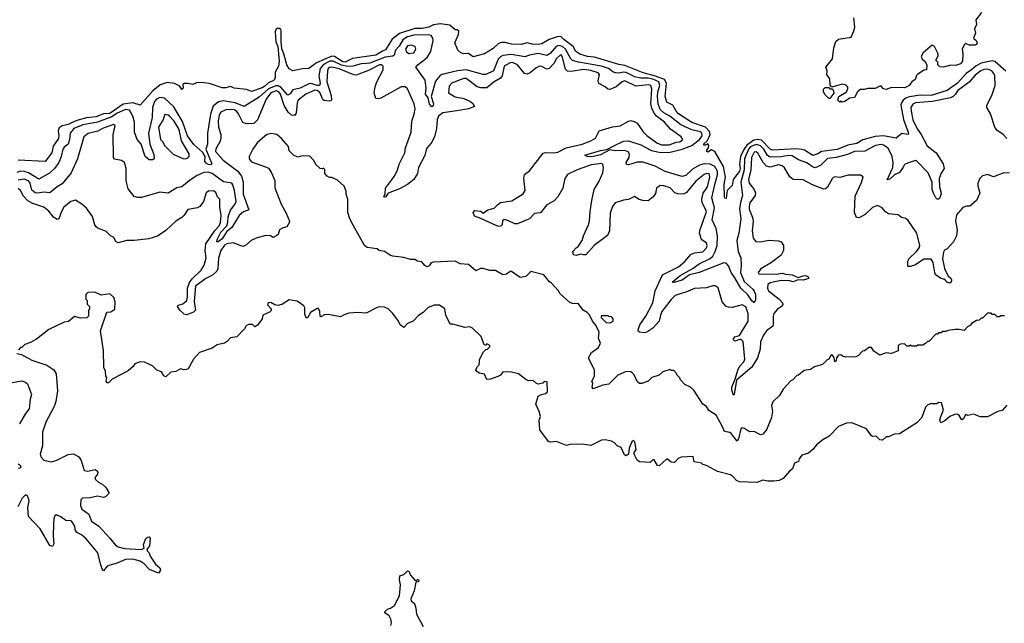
# Model space of a CAD drawing. Extents: x 2210602 to 2357277, y 510288 to 673808.
# Tile 9 of 256: x 2243747 to 2251814, y 535630 to 540575. Entities that reach past the tile are written whole.
import ezdxf

# ---------------------------------------------------------------- set-up
doc = ezdxf.new("R2010")
doc.units = 0

msp = doc.modelspace()

# ---------------------------------------------------------------- linework, layer by layer
at = {"layer": '0CON05XD'}
for points in [[(2251627.5, 540635), (2251580, 540575), (2251586.7, 540535), (2251570.7, 540499.3), (2251576.7, 540465), (2251560, 540425), (2251582.5, 540405), (2251590, 540385), (2251587, 540373), (2251575, 540367.5), (2251525, 540367.5), (2251495, 540380), (2251485, 540370), (2251467.5, 540335), (2251473.3, 540295), (2251470, 540235), (2251455, 540214), (2251415, 540201.2), (2251375, 540203.8), (2251315, 540186.7), (2251285, 540190), (2251270, 540205), (2251268.3, 540228.3), (2251252.5, 540242.5), (2251271.7, 540278.3), (2251272.5, 540295), (2251242.5, 540355), (2251223, 540367), (2251150, 540305), (2251133.8, 540275), (2251141.7, 540251.7), (2251162.5, 540235), (2251180, 540205), (2251176.4, 540163.6), (2251155, 540162.5), (2251102.5, 540127.5), (2251092.9, 540117.1), (2251083.3, 540085), (2251056.7, 540065), (2251033.3, 540035), (2251015, 540024.3), (2250995, 540017.5), (2250889.3, 540020.7), (2250845, 540003.3), (2250825, 540007.5), (2250805, 540030), (2250795, 540030), (2250755, 540012.5), (2250695, 540012.5), (2250665, 540002.5), (2250635, 540002.5), (2250610, 539985), (2250585, 539937.5), (2250545, 539932.5), (2250511.7, 539908.3), (2250485, 539900), (2250472.5, 539907.5), (2250465, 539900), (2250450, 539915), (2250457.5, 539945), (2250519.3, 539980.7), (2250532.5, 540005), (2250531.7, 540021.7), (2250518.8, 540038.8), (2250485, 540047.5), (2250401.7, 540021.7), (2250388.3, 540038.3), (2250385, 540090), (2250360, 540125), (2250362.5, 540155), (2250352.5, 540185), (2250406.2, 540255), (2250416.7, 540345), (2250433, 540397), (2250455, 540416.2), (2250558.3, 540431.7), (2250581.2, 540485), (2250588, 540515), (2250581.7, 540591.7)], [(2251825, 540153.8), (2251735, 540232.2), (2251715, 540238.5), (2251625, 540219.7), (2251583.1, 540196.9), (2251544.3, 540165.7), (2251501.1, 540135), (2251428.8, 540055), (2251345, 539994.7), (2251215, 539955.3), (2251125.8, 539955.8), (2251035, 539943.5), (2251006.4, 539933.6), (2250984.4, 539915), (2250970, 539895), (2250966.5, 539875), (2250986.4, 539756.4), (2251030, 539645), (2251026.2, 539633.8), (2250975, 539642.5), (2250926.7, 539603.3), (2250825, 539622.9), (2250755, 539616.9), (2250655, 539590.4), (2250605, 539559.5), (2250531.6, 539548.4), (2250445, 539512.7), (2250315.3, 539494.7), (2250285, 539475.6), (2250245, 539462.1), (2250175.8, 539505.8), (2250155, 539511.3), (2250105, 539516.3), (2249917.2, 539507.2), (2249895, 539515.5), (2249825, 539587.5), (2249795, 539594.7), (2249761.4, 539588.6), (2249703.8, 539546.2), (2249678.8, 539511.2), (2249651.6, 539455), (2249643.2, 539393.2), (2249648.9, 539355), (2249645.3, 539335), (2249593, 539267), (2249583.2, 539216.8), (2249543.8, 539175), (2249535, 539110), (2249525, 539112.5), (2249521.2, 539125), (2249517.5, 539225), (2249528.6, 539285), (2249512.9, 539372.9), (2249441.2, 539495), (2249415, 539508), (2249385, 539490), (2249377.5, 539495), (2249376.7, 539505), (2249391.2, 539525), (2249393.3, 539545), (2249385, 539557.5), (2249362, 539548), (2249355, 539546.7), (2249348.8, 539555), (2249378.2, 539581.8), (2249396.1, 539615), (2249403.3, 539635), (2249398.7, 539658.7), (2249365, 539694.7), (2249255, 539731.8), (2249145, 539803.5), (2249125.6, 539825), (2249098.8, 539875), (2249049.7, 539899.7), (2249035.6, 539945), (2249046.6, 540055), (2249029.6, 540085), (2248955, 540113.2), (2248855, 540139.2), (2248705, 540201.1), (2248655, 540208.2), (2248455, 540268.9), (2248398.8, 540275), (2248335, 540292.9), (2248303.8, 540313.8), (2248282.9, 540355), (2248205, 540412.1), (2248183.8, 540433.8), (2248157.4, 540437.4), (2248085, 540412.9), (2248025, 540378.1), (2247995, 540372.7), (2247945, 540374.5), (2247905, 540384.3), (2247855, 540372.9), (2247775, 540375.6), (2247725, 540389.4), (2247695, 540389.4), (2247671.1, 540378.9), (2247625, 540340), (2247555.6, 540294.4), (2247461.7, 540271.7), (2247425, 540297.5), (2247385, 540296.7), (2247362.5, 540305), (2247337.5, 540325), (2247313.3, 540385), (2247343.3, 540455), (2247345, 540480), (2247331.7, 540491.7), (2247315, 540492.5), (2247271.7, 540531.7), (2247195, 540541.3), (2247136.5, 540533.5), (2247098, 540515), (2247045, 540501.8), (2246985, 540504.1), (2246858.4, 540461.6), (2246797.5, 540415), (2246745, 540329.2), (2246718.6, 540318.6), (2246665, 540284.1), (2246475, 540257.3), (2246413.4, 540226.6), (2246395, 540229.4), (2246325, 540272.7), (2246303.3, 540276.7), (2246178.1, 540221.9), (2246115, 540174.2), (2246065, 540172.9), (2245985, 540156.2), (2245955, 540172), (2245936.7, 540205), (2245912.5, 540295), (2245895.5, 540335.5), (2245888.9, 540395), (2245890, 540485), (2245886.7, 540495), (2245875, 540502.2), (2245855, 540502.2), (2245844.5, 540495), (2245839.5, 540475), (2245846.9, 540395), (2245861.1, 540355), (2245872.3, 540235), (2245867.3, 540195), (2245839.1, 540145), (2245840.6, 540105), (2245834.4, 540085), (2245824, 540075), (2245789, 540061), (2245755, 540029.4), (2245732.4, 540017.6), (2245645, 539985.7), (2245605, 540003.1), (2245505, 540014.4), (2245475, 540026.5), (2245435, 540016.5), (2245405, 540016.9), (2245301.2, 540051.2), (2245235, 540060), (2245195, 540057.5), (2245165, 540043.3), (2245125, 540053.8), (2245096.7, 540053.3), (2245082.5, 540045), (2245085.9, 540014.1), (2245075, 540002.5), (2245059.3, 540029.3), (2245015, 540053.3), (2244955, 540060), (2244898.7, 540041.3), (2244836.9, 539993.1), (2244735, 539874), (2244675, 539893.9), (2244596.1, 539883.9), (2244485, 539806.4), (2244435, 539804.7), (2244375, 539778.2), (2244295, 539772.5), (2244215, 539749.6), (2244178, 539732), (2244145, 539716.4), (2244094.6, 539705.4), (2244070.9, 539689.1), (2244062.2, 539665), (2244068.6, 539625), (2244065, 539602.5), (2244022.1, 539537.9), (2244009.4, 539485), (2243955, 539413.8), (2243735, 539424.4)], [(2249755, 539545.8), (2249735, 539534.4), (2249718.6, 539515), (2249685.2, 539435), (2249683.7, 539345), (2249655.7, 539245), (2249669.1, 539135), (2249652.2, 539077.8), (2249644.7, 539025), (2249655.4, 538945), (2249638.2, 538825), (2249622.1, 538765), (2249632.3, 538675), (2249654.5, 538625), (2249657.6, 538557.6), (2249651.6, 538505), (2249681.2, 538431.2), (2249755, 538365.8), (2249765, 538350), (2249774.4, 538325), (2249775, 538280), (2249765, 538256.2), (2249745, 538272.2), (2249711.2, 538321.2), (2249654.5, 538375), (2249605, 538459.4), (2249576.4, 538505), (2249555, 538558.9), (2249535, 538580), (2249515, 538584.5), (2249315, 538503.2), (2249235.4, 538484.6), (2249175, 538440.9), (2249105, 538423.1), (2249092.5, 538425), (2249155, 538476.2), (2249265, 538539.1), (2249314.8, 538575.2), (2249405, 538620), (2249425, 538637.1), (2249445, 538675.5), (2249460.7, 538725), (2249463.8, 538805), (2249451.8, 538865), (2249421.2, 538935), (2249440.4, 539035), (2249416.4, 539115), (2249445.9, 539235.9), (2249465.2, 539305), (2249463.8, 539335), (2249442.3, 539372.3), (2249405, 539390.3), (2249355.8, 539394.2), (2249315.7, 539384.3), (2249258.8, 539351.2), (2249205, 539297.8), (2249175, 539290.5), (2249035, 539332.3), (2248953.8, 539375), (2248855, 539408.9), (2248805, 539408.9), (2248735, 539386.9), (2248718.6, 539388.6), (2248714.5, 539405), (2248740, 539445), (2248743.8, 539473.8), (2248731.3, 539491.3), (2248705, 539502.3), (2248625, 539501.7), (2248581.7, 539508.3), (2248505, 539466.8), (2248435, 539451.1), (2248396.7, 539455), (2248377.5, 539465), (2248505, 539502.9), (2248557.5, 539512.5), (2248615, 539541.9), (2248695, 539578.8), (2248735, 539583.8), (2248835, 539551.1), (2248923.8, 539503.8), (2248985, 539489.7), (2249066.6, 539486.6), (2249175.6, 539515), (2249255, 539545.7), (2249317.8, 539595), (2249337.3, 539625), (2249336, 539645), (2249325, 539657.2), (2249255, 539672.1), (2249163.5, 539713.5), (2249074.8, 539784.8), (2249025, 539812.6), (2248995, 539838.2), (2248976.7, 539885), (2248972, 539945), (2248976.4, 539983.6), (2248992, 540035), (2248983.6, 540065), (2248935, 540088.6), (2248895, 540095.8), (2248835, 540096.4), (2248785, 540106.8), (2248765, 540117.2), (2248715, 540143), (2248695, 540146.3), (2248655, 540137.7), (2248629.5, 540139.5), (2248607.5, 540147.5), (2248571.2, 540175), (2248513.9, 540193.9), (2248326.1, 540226.1), (2248275, 540242.2), (2248263.4, 540253.4), (2248220, 540335), (2248195, 540355.9), (2248165, 540363.3), (2248143.2, 540356.8), (2248092.2, 540297.8), (2248065, 540283.1), (2247995, 540297.5), (2247925, 540285.6), (2247885, 540271.1), (2247775, 540289.2), (2247705, 540282.3), (2247685, 540272.1), (2247667.1, 540252.9), (2247629.4, 540155), (2247565, 540125.5), (2247545, 540125.5), (2247405, 540164.7), (2247335, 540156.2), (2247205, 540127.3), (2247188.1, 540115), (2247155, 540071.2), (2247118.8, 539945), (2247137.5, 539885), (2247135, 539870), (2247125, 539861.2), (2247105, 539883.3), (2247092.5, 539935), (2247072.5, 539965), (2247076.9, 540015), (2247069.5, 540079.5), (2246993.3, 540185), (2247012.1, 540207.9), (2247084.6, 540265.4), (2247114.4, 540315), (2247134.3, 540405), (2247132.5, 540425), (2247118.8, 540445), (2247095, 540451.5), (2246975, 540449.2), (2246925, 540435.7), (2246885, 540410.4), (2246855, 540357.9), (2246827.1, 540325), (2246814.3, 540285.8), (2246805, 540276.2), (2246740.9, 540269.1), (2246615, 540220.2), (2246587.5, 540215), (2246545, 540213.6), (2246475.9, 540194.1), (2246435, 540191.1), (2246383.2, 540203.2), (2246315, 540236.1), (2246286.9, 540235), (2246235, 540208.4), (2246208.4, 540175), (2246196.8, 540115), (2246210, 540055), (2246203.4, 540036.6), (2246185, 540036.1), (2246135, 540051.9), (2246115, 540048.7), (2246045, 540014.6), (2245985, 540000), (2245963.1, 539966.9), (2245945, 539957.5), (2245884.9, 540024.9), (2245865, 540034.4), (2245845, 540034.4), (2245785, 540009.1), (2245710.1, 539939.9), (2245585, 539863.1), (2245513.2, 539893.2), (2245415, 539910), (2245375, 539903.5), (2245333.4, 539866.6), (2245311.2, 539801.2), (2245286, 539645), (2245285.5, 539555), (2245273.1, 539515), (2245321.4, 539395), (2245314.3, 539385.7), (2245295, 539387.9), (2245275, 539400), (2245264.7, 539414.7), (2245265.8, 539455), (2245247, 539487), (2245175, 539553.8), (2245122.8, 539625), (2245080.1, 539740.1), (2245010.9, 539860.8), (2244932.9, 539932.9), (2244895, 539938.5), (2244867.8, 539925), (2244852.3, 539905), (2244834.6, 539855), (2244833.2, 539775), (2244803.8, 539645), (2244812.2, 539555), (2244845, 539470), (2244848.8, 539435), (2244835, 539427.5), (2244807.3, 539427.3), (2244774, 539455), (2244741.4, 539555), (2244710.9, 539595), (2244688.2, 539655), (2244688.2, 539735), (2244675, 539784.3), (2244646.5, 539835), (2244615, 539839.5), (2244545, 539809.8), (2244501.3, 539778.7), (2244385, 539734.3), (2244265, 539714.8), (2244190, 539685), (2244159.6, 539645), (2244155.9, 539595), (2244144.7, 539555.3), (2244110.3, 539529.7), (2244100.4, 539515), (2244088.4, 539455), (2244066.9, 539405), (2244032.7, 539357.3), (2243992.2, 539317.8), (2243905, 539270), (2243820.6, 539320.6), (2243782.7, 539332.8), (2243755.4, 539334.6), (2243725, 539323.1)], [(2246935, 540298.8), (2246975, 540303.8), (2246993.3, 540335), (2246987.5, 540355), (2246955, 540367.5), (2246925, 540361.2), (2246908.8, 540335), (2246915, 540312.5), (2246935, 540298.8)], [(2248265, 540151.4), (2248235, 540152.5), (2248218.8, 540168.8), (2248195, 540266.7), (2248185, 540284), (2248175, 540284.2), (2248145, 540257.1), (2248122.5, 540215), (2248085, 540175.7), (2248065, 540170.6), (2248025, 540191.9), (2248005, 540194.4), (2247975, 540179.4), (2247929.8, 540140.2), (2247905, 540129.2), (2247883.8, 540135), (2247825.7, 540205), (2247785, 540224.6), (2247765, 540220.8), (2247716.8, 540193.2), (2247699.2, 540115), (2247686.7, 540095), (2247635, 540066.2), (2247575, 540015.6), (2247525, 540015.7), (2247495, 540024), (2247405, 540092.5), (2247385, 540092.5), (2247335, 540075.6), (2247287.5, 540055), (2247265, 540030), (2247260, 539975), (2247315, 539943.8), (2247385, 539930), (2247440, 539905), (2247459.3, 539889.3), (2247472.5, 539865), (2247423.3, 539845), (2247328.8, 539828.8), (2247215, 539810.8), (2247178.6, 539785), (2247168.4, 539755), (2247161.8, 539685), (2247145.8, 539615), (2247117.3, 539562.7), (2247080.5, 539519.5), (2247066.5, 539463.5), (2247015.7, 539365), (2247007.1, 539315), (2246977.5, 539265), (2246925.7, 539224.3), (2246859.5, 539190.5), (2246766.4, 539153.6), (2246746.4, 539123.6), (2246735, 539120), (2246730, 539125), (2246741.7, 539148.3), (2246744, 539195), (2246817.8, 539292.2), (2246842.5, 539345), (2246855, 539392.5), (2246902, 539485), (2246909.2, 539525), (2246954.3, 539655), (2246960, 539745), (2246979.5, 539800.5), (2246987.8, 539845), (2246978.9, 539885), (2246925, 540007.5), (2246905, 540026.2), (2246872.5, 540025), (2246705, 539933.3), (2246685, 539927.5), (2246665, 539930), (2246652.5, 539975), (2246660, 540025), (2246673.8, 540065), (2246725.8, 540165), (2246723.8, 540195), (2246707.5, 540205), (2246695, 540204.2), (2246605, 540158.1), (2246505, 540121.2), (2246485, 540123.8), (2246365, 540171.8), (2246305, 540186.6), (2246286.6, 540183.4), (2246275, 540174.2), (2246267.9, 540155), (2246262.5, 540065), (2246299.6, 539955), (2246300.8, 539915), (2246285, 539908.5), (2246242.2, 539912.2), (2246231.5, 539921.5), (2246205, 539977.9), (2246185, 539995.3), (2246165, 539997.5), (2246090.8, 539965), (2246030, 539915), (2246020.5, 539895), (2246011.9, 539808.1), (2245999.2, 539790.8), (2245975, 539792.2), (2245947, 539817), (2245913.2, 539873.2), (2245885, 539966.4), (2245869.1, 539985), (2245848.3, 539991.7), (2245805, 539976.1), (2245767.8, 539925), (2245694.3, 539755), (2245665, 539724.2), (2245605, 539722), (2245575, 539734), (2245540, 539805), (2245525, 539823.6), (2245505, 539836), (2245475, 539840.7), (2245435, 539836.9), (2245395, 539818.1), (2245382.5, 539795), (2245373.5, 539745), (2245376.5, 539695), (2245393.9, 539635), (2245395, 539602.5), (2245387.8, 539575), (2245353.5, 539516.5), (2245352.4, 539495), (2245413.2, 539423.2), (2245478.6, 539375), (2245535.7, 539335), (2245563.7, 539293.7), (2245578.4, 539245), (2245578.5, 539145), (2245623.8, 539016.2), (2245579.5, 539000.5), (2245545, 538970), (2245485, 538871.5), (2245442.1, 538837.9), (2245405, 538778.9), (2245374, 538754), (2245361.2, 538755), (2245363.8, 538775), (2245395, 538835.5), (2245442.9, 538887.1), (2245453.5, 538916.5), (2245455, 538960.8), (2245475, 539014.4), (2245509.3, 539060.7), (2245519.4, 539085), (2245507.7, 539175), (2245493.2, 539223.2), (2245484.7, 539234.7), (2245417.1, 539247.1), (2245325, 539315.5), (2245290, 539325), (2245255, 539322.5), (2245195, 539297.1), (2245135, 539256.2), (2245075, 539206.7), (2245035, 539196.7), (2244965, 539153.3), (2244895, 539162.5), (2244745, 539118), (2244715, 539118), (2244686.4, 539126.4), (2244635, 539190), (2244618.8, 539255), (2244620, 539355), (2244606.2, 539405), (2244582.3, 539422.3), (2244525, 539433.3), (2244516.1, 539446.1), (2244513.8, 539635), (2244530, 539705), (2244515, 539715.8), (2244425, 539682.9), (2244388.8, 539661.2), (2244307, 539643), (2244273.3, 539615), (2244221.4, 539435), (2244169.7, 539320.3), (2244095, 539230), (2244055, 539206.2), (2243994.1, 539155.9), (2243945, 539163.5), (2243895, 539154.3), (2243875, 539157.5), (2243847.9, 539177.9), (2243834.4, 539235), (2243819.2, 539255), (2243785, 539267.3), (2243735, 539261.6)], [(2251855, 539317.5), (2251810.7, 539319.3), (2251725, 539287.5), (2251675, 539307.5), (2251633.6, 539296.4), (2251612.5, 539275), (2251597.5, 539235), (2251596.7, 539215), (2251612.5, 539155), (2251587, 539093), (2251531.7, 539048.3), (2251505, 539047.5), (2251475, 539037.5), (2251422.3, 538977.7), (2251413.8, 538925), (2251426.4, 538853.6), (2251422.5, 538805), (2251397.5, 538755), (2251345, 538697.5), (2251324.1, 538685.9), (2251315, 538670), (2251308, 538615), (2251324.4, 538535.6), (2251354.7, 538474.7), (2251375, 538458.9), (2251382, 538445), (2251379.2, 538425), (2251365, 538416.8), (2251345.6, 538425), (2251325.3, 538445.3), (2251296.1, 538456.1), (2251250.6, 538485), (2251243.1, 538503.1), (2251231.9, 538585), (2251215, 538612.5), (2251155, 538614.3), (2251085, 538567.8), (2251045, 538552.5), (2251022, 538552), (2251023.1, 538595), (2251032.7, 538617.3), (2251093.8, 538675), (2251116.2, 538705), (2251122.5, 538725), (2251097.5, 538825), (2251025, 538930), (2251007, 538947), (2250970, 538955), (2250945, 538977.5), (2250865, 538983.3), (2250840.7, 539000.7), (2250812.5, 539035), (2250775, 539052.5), (2250735, 539036.7), (2250675, 538980), (2250645, 538962.5), (2250625, 538952.5), (2250603.3, 538953.3), (2250587.5, 538995), (2250591.7, 539128.3), (2250645, 539240), (2250657, 539287), (2250635, 539302.5), (2250535, 539301.2), (2250465, 539281.2), (2250425, 539286.7), (2250405, 539276.7), (2250365, 539203.3), (2250349.5, 539190.5), (2250335, 539188), (2250242.4, 539222.4), (2250165, 539264), (2250085, 539266), (2250057.6, 539287.6), (2250011.7, 539361.7), (2249995, 539378.8), (2249965, 539385.5), (2249895, 539367.8), (2249865, 539375.6), (2249838.6, 539405), (2249795, 539481.2), (2249782, 539492), (2249765, 539488.8), (2249743.1, 539445), (2249736.7, 539345), (2249716.9, 539265), (2249722.5, 539235), (2249764, 539185), (2249776.2, 539155), (2249772, 539135), (2249729.4, 539075), (2249722.2, 539045), (2249723.8, 539023.8), (2249751.9, 538955), (2249757.1, 538925), (2249748, 538845), (2249756.1, 538786.1), (2249777, 538757), (2249815, 538756.2), (2249885, 538768.8), (2249963, 538763), (2249986.7, 538755), (2250003.3, 538725), (2250003.3, 538685), (2249986.7, 538645), (2249905, 538586.2), (2249820, 538535), (2249797.5, 538505), (2249803.6, 538493.6), (2249945, 538490.8), (2249995, 538498.8), (2250025, 538489.2), (2250075, 538484.3), (2250125, 538462.5), (2250165, 538477.1), (2250185, 538478.1), (2250205, 538470), (2250213.3, 538455), (2250165, 538440.8), (2250125, 538443.3), (2250085, 538426.9), (2250054.5, 538434.5), (2249985, 538437.5), (2249895, 538418.1), (2249877.5, 538405), (2249874, 538375), (2249882.7, 538352.7), (2249970, 538285), (2249996.1, 538256.1), (2249999.3, 538240.7), (2249987.5, 538225), (2249955, 538203.8), (2249925, 538167.5), (2249918.8, 538145), (2249921.2, 538085), (2249916.7, 538065), (2249865, 538026.7), (2249840.7, 537989.3), (2249815.6, 537935), (2249813.1, 537875), (2249791.9, 537805), (2249745, 537728.6), (2249619.3, 537620.7), (2249600, 537505), (2249595, 537500), (2249580.5, 537540.5), (2249582.5, 537565), (2249610, 537630), (2249630, 537705), (2249644.4, 537735), (2249678.4, 537771.6), (2249687.9, 537795), (2249675, 537940), (2249655, 537956.7), (2249605, 537942), (2249593.3, 537955), (2249605, 537976), (2249645, 537987.5), (2249714.3, 538105.7), (2249716.2, 538165), (2249695, 538223.8), (2249665, 538238), (2249585, 538218), (2249555, 538218.8), (2249535, 538226.2), (2249502, 538265), (2249468.3, 538378.3), (2249446.1, 538396.1), (2249425, 538396), (2249375, 538378.8), (2249275, 538374.2), (2249205, 538342.5), (2249165, 538331.4), (2249116, 538315), (2249085, 538282.9), (2249009.2, 538185), (2248995.8, 538155), (2248985.5, 538105), (2248935, 538047.8), (2248885, 538015.6), (2248865, 538009.5), (2248825.8, 538015.8), (2248815, 538023.3), (2248814.3, 538035), (2248828.4, 538075), (2248877.3, 538145), (2248934.5, 538255), (2248954, 538355), (2249013.8, 538485), (2249145, 538550), (2249196.9, 538595), (2249245, 538651.4), (2249275, 538665.7), (2249345, 538672), (2249373.3, 538705), (2249378.8, 538725), (2249373.3, 538745), (2249333.1, 538773.1), (2249315.8, 538825), (2249320.6, 538855), (2249345.7, 538924.3), (2249373.1, 539005), (2249338.8, 539078.8), (2249334.6, 539105.4), (2249347, 539153), (2249383.3, 539205), (2249402.5, 539285), (2249395, 539313.3), (2249375, 539315.7), (2249353.4, 539306.6), (2249287.3, 539252.7), (2249209.7, 539160.3), (2249185, 539146.2), (2249135, 539147.5), (2249115, 539157.5), (2249075, 539196.7), (2249025, 539213.3), (2248993.9, 539216.1), (2248963.3, 539195), (2248955, 539150), (2248936.1, 539123.9), (2248895, 539092.5), (2248853, 539093), (2248823, 539103), (2248785, 539127.5), (2248735, 539102.5), (2248695, 539096.7), (2248626.4, 539073.6), (2248604.1, 539045.9), (2248585, 538990), (2248580, 538845), (2248563.9, 538806.1), (2248453.3, 538725), (2248385, 538650), (2248365, 538647.5), (2248345, 538653.3), (2248305, 538642.5), (2248285, 538650), (2248278.8, 538675), (2248306.4, 538706.4), (2248322.4, 538717.6), (2248355.6, 538765), (2248366.2, 538805), (2248408, 538895), (2248416, 538925), (2248420, 539005), (2248434.2, 539095), (2248454.2, 539185), (2248495, 539253.3), (2248525, 539320), (2248530, 539365), (2248525, 539390), (2248516.4, 539396.4), (2248430, 539385), (2248314.1, 539345.9), (2248235, 539307.5), (2248212.5, 539275), (2248197.5, 539195), (2248156.4, 539123.6), (2248125, 539090), (2248065, 539057.5), (2248015, 538993.3), (2247965, 538986.7), (2247925, 538943.3), (2247825, 538903.8), (2247805, 538904), (2247745, 538931.2), (2247715, 538937.5), (2247703.3, 538926.7), (2247701.2, 538895), (2247692.5, 538885), (2247675, 538881.4), (2247655, 538885.8), (2247525, 538947.5), (2247472.5, 538965), (2247462.5, 538995), (2247475, 539012.5), (2247525, 539007.5), (2247545, 538990), (2247582.3, 539017.7), (2247635, 539030), (2247660.5, 539059.5), (2247685, 539076.2), (2247779.5, 539090.5), (2247872.1, 539147.9), (2247889.2, 539175), (2247878, 539275), (2247884.1, 539305.9), (2247925, 539337.5), (2248035, 539481.2), (2248055, 539486), (2248125, 539483.8), (2248155, 539491.2), (2248225, 539524.3), (2248354.4, 539555.6), (2248425, 539582.5), (2248463.3, 539605), (2248495, 539666), (2248605, 539698), (2248665.7, 539704.3), (2248735, 539743.8), (2248755, 539748.8), (2248781.7, 539741.7), (2248805, 539726.7), (2248825, 539700), (2248855, 539656.7), (2248885.7, 539625.7), (2248965.9, 539565.9), (2249005, 539550), (2249069.3, 539550.7), (2249125, 539572.5), (2249155, 539573.8), (2249180, 539595), (2249166.7, 539615), (2249078.5, 539678.5), (2249029.2, 539735), (2248965.4, 539785.4), (2248947.6, 539807.6), (2248927.3, 539847.3), (2248919.1, 539885), (2248927, 540007), (2248918.8, 540035), (2248895, 540040.6), (2248795, 540030), (2248705, 540073.8), (2248683.3, 540065), (2248634.2, 540025.8), (2248582.3, 540002.3), (2248565, 540006.2), (2248543.3, 540025), (2248491.3, 540051.3), (2248487.1, 540075), (2248496.9, 540125), (2248485, 540140.6), (2248425, 540158.8), (2248365, 540167.5), (2248265, 540151.4)], [(2251833.1, 539603.1), (2251803.9, 539633.9), (2251751.2, 539671.2), (2251735.9, 539695.9), (2251700.8, 539805), (2251669.2, 539855), (2251671.4, 539875), (2251712.1, 539955), (2251740, 540035), (2251736.2, 540115), (2251728.5, 540135), (2251711.1, 540155), (2251675, 540169.4), (2251645, 540165.8), (2251620, 540155), (2251575, 540121.2), (2251525, 540062.7), (2251433.5, 539995), (2251413.1, 539965), (2251395.4, 539944.6), (2251373.7, 539936.3), (2251225, 539904.7), (2251085, 539892.9), (2251065, 539881.9), (2251049.1, 539855), (2251049.2, 539825), (2251064, 539755), (2251096.4, 539686.4), (2251133.8, 539635), (2251182.8, 539542.8), (2251256, 539485), (2251314, 539395), (2251320, 539355), (2251295, 539317.5), (2251280, 539275), (2251282.2, 539205), (2251295.4, 539155), (2251284.2, 539115), (2251275, 539104.3), (2251263.8, 539105), (2251252.5, 539115), (2251233.1, 539153.1), (2251222, 539185), (2251223.1, 539245), (2251189.4, 539319.4), (2251095, 539418.8), (2251085, 539421.2), (2251019.3, 539400.7), (2250995, 539387.5), (2250984.3, 539365.7), (2250955.5, 539324.5), (2250914.5, 539305.5), (2250875, 539268), (2250855, 539263.3), (2250900, 539365), (2250902.5, 539405), (2250895.7, 539455), (2250861.7, 539521.7), (2250825, 539547.1), (2250805, 539552.9), (2250758.8, 539545), (2250671.7, 539498.3), (2250585.4, 539494.6), (2250528.4, 539471.6), (2250435, 539447.3), (2250365, 539437.2), (2250308.7, 539381.3), (2250265, 539361.2), (2250240.9, 539370.8), (2250195, 539403.8), (2250126.4, 539426.3), (2250075, 539459.7), (2250045, 539462.5), (2249985, 539451.9), (2249895, 539448.1), (2249872.3, 539462.3), (2249842.6, 539515), (2249815, 539543), (2249785, 539552.3), (2249755, 539545.8)], [(2250385, 539930), (2250375, 539930), (2250345, 539960), (2250332.5, 539985), (2250333, 540007), (2250345, 540020), (2250375, 540020), (2250385, 540010), (2250405, 540010), (2250415, 539990), (2250416.1, 539973.9), (2250385, 539930)], [(2245105, 539436), (2245125, 539443.3), (2245136.2, 539455), (2245136.2, 539475), (2245072.4, 539582.4), (2245055, 539675.6), (2245012.5, 539745), (2244975, 539786), (2244965, 539794), (2244935, 539797.5), (2244921.7, 539758.3), (2244884.4, 539695), (2244902, 539595), (2244920, 539575), (2244934.2, 539544.2), (2245005, 539474), (2245085, 539437.5), (2245105, 539436)], [(2251815, 538150), (2251785, 538150), (2251775, 538140), (2251755, 538140), (2251735, 538160), (2251715, 538160), (2251705, 538170), (2251675, 538170), (2251635, 538130), (2251625, 538130), (2251607, 538113), (2251585, 538110), (2251545, 538087.5), (2251536.4, 538073.6), (2251510.7, 538059.3), (2251485, 538027.5), (2251445, 538037.5), (2251415, 538037.5), (2251355, 538030), (2251335, 538020), (2251305, 538020), (2251295, 538010), (2251275, 538010), (2251265, 538000), (2251251.7, 537998.3), (2251195, 537940), (2251185, 537940), (2251168.3, 537921.7), (2251145, 537910), (2251105, 537910), (2251095, 537900), (2251055, 537900), (2251045, 537910), (2251035, 537900), (2251015, 537900), (2250995, 537920), (2250963, 537917), (2250943, 537907), (2250945, 537862.5), (2250888.3, 537841.7), (2250845, 537846.7), (2250795, 537827.5), (2250745, 537860), (2250725, 537890), (2250705, 537890), (2250668.3, 537861.7), (2250651.7, 537858.3), (2250620, 537825), (2250597, 537813), (2250515, 537810), (2250488.3, 537818.3), (2250475, 537830), (2250455, 537827.5), (2250437.5, 537805), (2250435, 537780), (2250425, 537773.3), (2250420, 537805), (2250405, 537827.5), (2250395, 537830), (2250376.4, 537793.6), (2250360, 537785), (2250325, 537750), (2250258.3, 537731.7), (2250225, 537710), (2250175, 537700), (2250127, 537663), (2250115, 537660), (2250080, 537625), (2250063.6, 537616.4), (2250001.7, 537548.3), (2249973, 537497), (2249917.5, 537445), (2249907.5, 537415), (2249914, 537365), (2249906, 537315), (2249865.9, 537214.1), (2249835, 537180), (2249815, 537173.3), (2249765, 537202.5), (2249725, 537197.5), (2249685, 537226.7), (2249665, 537230), (2249655, 537222.5), (2249635, 537140), (2249625, 537121.2), (2249575, 537186.2), (2249565, 537193.8), (2249520.5, 537200.5), (2249501.2, 537245), (2249453.3, 537335), (2249392.7, 537372.7), (2249373.3, 537405), (2249343.3, 537425), (2249269.5, 537539.5), (2249243.6, 537563.6), (2249197, 537587), (2249160, 537625), (2249155, 537640), (2249130, 537665), (2249130, 537675), (2249105, 537700), (2249085, 537700), (2249075, 537710), (2249015, 537690), (2248985, 537662.5), (2248925, 537642.5), (2248896.1, 537613.9), (2248843.6, 537593.6), (2248825, 537593.8), (2248805, 537610), (2248781.2, 537665), (2248765, 537683.3), (2248755, 537690), (2248715, 537692.5), (2248647.7, 537662.3), (2248575, 537590), (2248525, 537580), (2248445, 537550), (2248437.5, 537565), (2248442.5, 537595), (2248433.3, 537615), (2248457.5, 537655), (2248457.5, 537705), (2248406.2, 537805), (2248432, 537848), (2248490.3, 537889.7), (2248506.2, 537925), (2248488.8, 537965), (2248494, 538015), (2248487.5, 538035), (2248465.8, 538075.8), (2248441.2, 538105), (2248416.4, 538156.4), (2248396.1, 538176.1), (2248362.5, 538195), (2248326.1, 538246.1), (2248275, 538250), (2248255, 538257.5), (2248175, 538330), (2248162.5, 538355), (2248105, 538417.5), (2248087, 538427), (2248040, 538485), (2247935, 538513.3), (2247895, 538470), (2247846.4, 538463.6), (2247775, 538512.5), (2247765, 538512.5), (2247735, 538491.2), (2247706.1, 538486.1), (2247645, 538520), (2247595, 538520), (2247545, 538536.7), (2247523.6, 538536.4), (2247485, 538517.5), (2247425, 538570), (2247355, 538573.8), (2247315, 538596.7), (2247135, 538590), (2247117, 538583), (2247101.7, 538558.3), (2247085, 538550), (2247065, 538560), (2247040.7, 538590.7), (2247005, 538597.5), (2246985, 538610), (2246949.3, 538609.3), (2246895, 538626.2), (2246805, 538636.7), (2246785, 538642.5), (2246737, 538677), (2246693, 538683), (2246675, 538697.5), (2246595, 538708), (2246572.5, 538725), (2246478.3, 538891.7), (2246452, 538945), (2246436.7, 538995), (2246436.7, 539105), (2246422.5, 539145), (2246421.7, 539171.7), (2246405, 539210), (2246350.7, 539260.7), (2246305, 539282.5), (2246285, 539282.5), (2246265, 539292.5), (2246247.5, 539315), (2246248.3, 539348.3), (2246235, 539360), (2246227.5, 539352.5), (2246210, 539355), (2246175, 539386.2), (2246155, 539423.3), (2246125, 539456.2), (2246065, 539458.8), (2246025, 539450), (2245990, 539465), (2245955, 539500), (2245950, 539535), (2245893, 539603), (2245855, 539633.3), (2245807, 539643), (2245775, 539633.3), (2245755, 539620), (2245693.3, 539565), (2245656.7, 539515), (2245626.7, 539455), (2245627.5, 539435), (2245645, 539410), (2245760.7, 539370.7), (2245785, 539357.5), (2245806.1, 539326.1), (2245836.4, 539256.4), (2245838.3, 539198.3), (2245890, 539065), (2245930.7, 538990.7), (2245957.5, 538925), (2245957.5, 538915), (2245935, 538877.5), (2245905, 538871.2), (2245875, 538853.3), (2245863.9, 538816.1), (2245855, 538806.7), (2245825, 538790), (2245803.3, 538803.3), (2245765, 538806.7), (2245683.6, 538786.4), (2245642.5, 538765), (2245597.5, 538725), (2245575, 538716.7), (2245495, 538746.2), (2245445, 538740), (2245425, 538726.7), (2245395.4, 538685), (2245375, 538620.8), (2245369.2, 538535), (2245362.2, 538515), (2245326.5, 538483.5), (2245272.7, 538455), (2245188, 538392), (2245175.4, 538265.4), (2245188.8, 538195), (2245172.1, 538177.9), (2245131.4, 538161.4), (2245115, 538157.8), (2245095, 538162.5), (2245058.1, 538195), (2245040, 538225), (2245047.5, 538235), (2245085, 538246.5), (2245115.5, 538275), (2245122.7, 538305), (2245122.4, 538375), (2245138.9, 538421.1), (2245162.2, 538455), (2245235, 538523.8), (2245257.9, 538565), (2245275.3, 538625.3), (2245266.7, 538683.3), (2245271.5, 538738.5), (2245349.6, 538850.4), (2245381.3, 538885), (2245393.3, 538913.3), (2245397.5, 538975), (2245387, 539037), (2245387.5, 539105), (2245367.5, 539125), (2245355, 539160), (2245335, 539172.5), (2245295, 539170), (2245275, 539157.5), (2245254, 539085), (2245224.1, 539045.9), (2245205, 539033.8), (2245125, 539020), (2245095, 538972.5), (2245076.7, 538955), (2245026.2, 538925), (2244945, 538849.2), (2244875, 538801.2), (2244805, 538780), (2244685, 538766.7), (2244623.9, 538766.1), (2244555, 538746.2), (2244535, 538756.7), (2244515, 538792.5), (2244492.5, 538805), (2244455, 538840), (2244386.4, 538866.4), (2244375, 538877.5), (2244363.8, 538895), (2244345, 538962.5), (2244295, 539030), (2244256.7, 539065), (2244205, 539096.2), (2244166.7, 539085), (2244110.2, 539039.8), (2244088.9, 539005), (2244068.8, 538945), (2244055, 538938.8), (2244025, 538956.7), (2243986.7, 539006.7), (2243945, 539038), (2243855, 539069.2), (2243815, 539091.4), (2243779, 539129), (2243755, 539175.8), (2243735, 539192.5)], [(2250455, 537243.3), (2250377.7, 537162.3), (2250326.4, 537133.6), (2250275, 537092.5), (2250245, 537052.5), (2250210, 537025), (2250153.6, 537006.4), (2250132.3, 536977.7), (2250126.7, 536955), (2250095, 536942.5), (2250077.5, 536895), (2250055, 536877.5), (2250003, 536817), (2249969.3, 536800.7), (2249925, 536793.3), (2249876.4, 536793.6), (2249835, 536803.3), (2249785, 536784), (2249645, 536790), (2249619.3, 536799.3), (2249585.9, 536835.9), (2249570, 536845), (2249464.1, 536874.1), (2249375, 536922.5), (2249345, 536930), (2249331.7, 536941.7), (2249273, 536953), (2249265, 536997.5), (2249165, 536990), (2249141.2, 536978.8), (2249117.7, 536952.3), (2249105, 536946.2), (2249085, 536951.2), (2249055, 536973.3), (2249045, 536973.3), (2248985, 536920), (2248973.6, 536923.6), (2248945, 536970), (2248935, 536970), (2248911.7, 536948.3), (2248825, 536953.3), (2248805, 536967.5), (2248780, 537015), (2248780.5, 537029.5), (2248796.7, 537055), (2248787.3, 537117.3), (2248775, 537128.8), (2248762.1, 537117.9), (2248739.2, 537065), (2248735.8, 537015), (2248715, 537002.5), (2248700.8, 537010.8), (2248675, 537070), (2248643, 537083), (2248619.3, 537109.3), (2248595, 537122.5), (2248545, 537133.3), (2248515, 537130), (2248425, 537086.7), (2248355, 537098.8), (2248315, 537093.8), (2248265, 537096.7), (2248227, 537087), (2248145, 537118.8), (2248095, 537113.8), (2248079.3, 537119.3), (2248007.5, 537215), (2248003.6, 537293.6), (2248013.3, 537325), (2248003.3, 537365), (2247976.7, 537425), (2247995, 537490), (2248015, 537502.5), (2248055, 537512.5), (2248070, 537525), (2248068.3, 537608.3), (2248045, 537610), (2248031.7, 537598.3), (2247995, 537590), (2247980, 537595), (2247955, 537620), (2247915, 537617.5), (2247895, 537627.5), (2247835, 537673.3), (2247775, 537686.7), (2247705, 537690), (2247686.4, 537663.6), (2247665, 537652.5), (2247605, 537630), (2247575, 537627.5), (2247555, 537670), (2247515, 537680), (2247491.7, 537691.7), (2247483, 537703), (2247495, 537730), (2247511.7, 537748.3), (2247513, 537773), (2247515, 537790), (2247547.5, 537855), (2247565, 537872.5), (2247580, 537875), (2247600, 537895), (2247600, 537905), (2247575, 537920), (2247565, 537910), (2247551.7, 537911.7), (2247528.3, 537978.3), (2247457, 538047), (2247435, 538057.5), (2247395, 538052.5), (2247295, 538080), (2247275, 538080), (2247238.8, 538155), (2247230, 538205), (2247187, 538237), (2247143.6, 538236.4), (2247095, 538217.5), (2247053, 538177), (2247015, 538152.5), (2246970, 538105), (2246925, 538087.5), (2246895, 538052.5), (2246865, 538074), (2246850.8, 538105), (2246805, 538168.8), (2246765, 538207.5), (2246735, 538220), (2246695, 538222.5), (2246675, 538217.5), (2246585, 538170), (2246515, 538176.7), (2246445, 538170), (2246405, 538157.5), (2246375, 538140), (2246275, 538160), (2246243.6, 538156.4), (2246215, 538140), (2246210, 538145), (2246207.5, 538185), (2246195, 538210), (2246185, 538210), (2246130, 538175), (2246105, 538132.5), (2246095, 538132.5), (2246083.6, 538163.6), (2246082.5, 538215), (2246075, 538230), (2246021.7, 538268.3), (2245955, 538280), (2245900, 538245), (2245865, 538232.5), (2245838.3, 538238.3), (2245805, 538257.5), (2245783.9, 538256.1), (2245778.3, 538238.3), (2245807, 538207), (2245807, 538193), (2245795, 538180), (2245740, 538155), (2245732.5, 538125), (2245695, 538072.5), (2245675, 538060), (2245655, 538077.5), (2245623, 538077), (2245603.6, 538066.4), (2245587.7, 538042.3), (2245525, 537977.5), (2245475, 537970), (2245449.7, 537940.3), (2245425, 537923.8), (2245365, 537912.5), (2245325, 537883.3), (2245221.2, 537848.8), (2245172.5, 537795), (2245126.2, 537715), (2245115, 537708.8), (2245095, 537706), (2245065, 537716), (2245027.3, 537692.7), (2244985, 537688), (2244945, 537648.8), (2244927.3, 537657.3), (2244909.4, 537689.4), (2244870, 537705), (2244835, 537740), (2244768.8, 537768.8), (2244735, 537771.2), (2244690, 537755), (2244676.4, 537733.6), (2244635, 537697.5), (2244505, 537630), (2244475, 537600), (2244465, 537600), (2244455, 537610), (2244460, 537645), (2244452.5, 537655), (2244450, 537695), (2244437.5, 537725), (2244433.3, 537865), (2244410, 538025), (2244461.7, 538178.3), (2244495, 538182.5), (2244526.1, 538203.9), (2244530, 538265), (2244518.3, 538298.3), (2244485, 538330), (2244415, 538317.5), (2244361.7, 538341.7), (2244305, 538340), (2244290, 538325), (2244290, 538285), (2244300, 538275), (2244300, 538245), (2244320, 538225), (2244320, 538205), (2244310, 538195), (2244310, 538145), (2244298.3, 538131.7), (2244245, 538130), (2244195, 538142.5), (2244146.7, 538103.3), (2244113, 538097), (2243985, 538037.5), (2243885, 537957.5), (2243835, 537930), (2243790, 537915), (2243765, 537890), (2243755, 537890), (2243738.3, 537871.7)], [(2248585, 538092.5), (2248610, 538105), (2248610, 538125), (2248595, 538140), (2248573, 538143), (2248565, 538150), (2248511.7, 538148.3), (2248510, 538135), (2248552.5, 538095), (2248585, 538092.5)], [(2243725, 537840), (2243761.7, 537831.7), (2243847.5, 537785), (2243970, 537745), (2244027.4, 537707.4), (2244045.8, 537675), (2244058.1, 537535), (2244043, 537447), (2244028.8, 537405), (2243962.4, 537277.6), (2243934.4, 537195), (2243934.2, 537085), (2243913.9, 537016.1), (2243920, 536995), (2243945, 536967.5), (2244005, 536952.5), (2244045, 536962.5), (2244145, 537012.5), (2244189.3, 537019.3), (2244232.5, 536995), (2244250, 536965), (2244275, 536882.5), (2244305, 536877.5), (2244365, 536888.8), (2244385, 536876.7), (2244388.6, 536865), (2244383.1, 536846.9), (2244363.8, 536825), (2244369.3, 536809.3), (2244392.5, 536785), (2244430, 536765), (2244453, 536743), (2244480, 536695), (2244450, 536665), (2244435, 536660), (2244385, 536672.5), (2244325, 536656.5), (2244262.5, 536655), (2244247.7, 536642.3), (2244245.7, 536595), (2244255.8, 536565), (2244313.1, 536525), (2244335, 536466.2), (2244395.5, 536425.5), (2244485, 536328), (2244530.9, 536270.9), (2244555, 536255.8), (2244605, 536244), (2244743.9, 536233.9), (2244767.5, 536245), (2244762, 536275), (2244781.2, 536325), (2244795, 536336.7), (2244808.3, 536338.3), (2244817.5, 536325), (2244811.2, 536265), (2244790, 536235), (2244792.5, 536225), (2244806.7, 536206.7), (2244815, 536180), (2244860, 536115), (2244894.1, 536084.1), (2244900, 536065), (2244885, 536040), (2244811.7, 536071.7), (2244767, 536117), (2244735, 536138.8), (2244675, 536155.7), (2244615, 536152.5), (2244545, 536122.5), (2244485, 536107.5), (2244465, 536097.5), (2244435, 536060), (2244425, 536070), (2244411.2, 536105), (2244387.3, 536207.3), (2244291.7, 536321.7), (2244254.1, 536354.1), (2244214.6, 536374.6), (2244203.1, 536395), (2244198.9, 536425), (2244175, 536464), (2244165, 536470), (2244125, 536472.5), (2244085, 536502.5), (2244045, 536517.5), (2244035, 536510), (2244026.7, 536485), (2244024, 536445), (2244022, 536345), (2244028.3, 536281.7), (2244015, 536260), (2243995, 536267.5), (2243916.2, 536405), (2243818.8, 536505), (2243813.3, 536575), (2243826.2, 536635), (2243812.5, 536675), (2243795, 536682.5), (2243766.7, 536655), (2243732.5, 536585)], [(2243686.3, 537603.7), (2243765, 537617.5), (2243795.5, 537605.5), (2243811.3, 537591.3), (2243843.8, 537505), (2243833.1, 537465), (2243824.3, 537385.7), (2243795, 537350), (2243745, 537263.3)], [(2251835, 537416.7), (2251795, 537373.3), (2251760, 537365), (2251675, 537322.5), (2251615, 537322.5), (2251563, 537343), (2251515, 537332.5), (2251495, 537340), (2251480, 537305), (2251465, 537296.7), (2251445, 537332.5), (2251431.7, 537341.7), (2251415, 537342.5), (2251366.4, 537323.6), (2251325, 537288.8), (2251292.5, 537272.5), (2251286.7, 537295), (2251292.5, 537325), (2251316.2, 537375), (2251300, 537435), (2251275, 537440), (2251261.7, 537428.3), (2251205, 537427.5), (2251185, 537417.5), (2251169.3, 537400.7), (2251136.7, 537315), (2251098.3, 537271.7), (2250955, 537182.5), (2250915, 537180), (2250865, 537157.5), (2250845, 537157.5), (2250815, 537130), (2250795, 537132.5), (2250765, 537162.5), (2250735, 537160), (2250725, 537166.7), (2250685, 537222.5), (2250565, 537272.5), (2250520.7, 537269.3), (2250455, 537243.3)], [(2243735, 536936.2), (2243752.5, 536925), (2243757, 536913), (2243748.3, 536901.7), (2243735, 536897.5)], [(2246787, 535613), (2246792.5, 535635), (2246787.5, 535665), (2246775, 535690), (2246740, 535715), (2246740, 535725), (2246760, 535745), (2246786.1, 535753.9), (2246817.5, 535775), (2246857.5, 535855), (2246867.5, 535945), (2246860, 535985), (2246861.7, 536018.3), (2246895, 536030), (2246925, 536060), (2246936.1, 536056.1), (2246950, 536025), (2246985, 535982.5), (2246995, 535980), (2247005, 535990), (2247017, 535987), (2247015, 535970), (2246993.3, 535966.7), (2246979.2, 535895), (2246951.7, 535831.7), (2246955, 535813.3), (2246981.7, 535791.7), (2246992.5, 535755), (2246997.5, 535705), (2247052.5, 535605)]]:
    msp.add_lwpolyline(points, dxfattribs=at)

doc.saveas('drawing.dxf')
